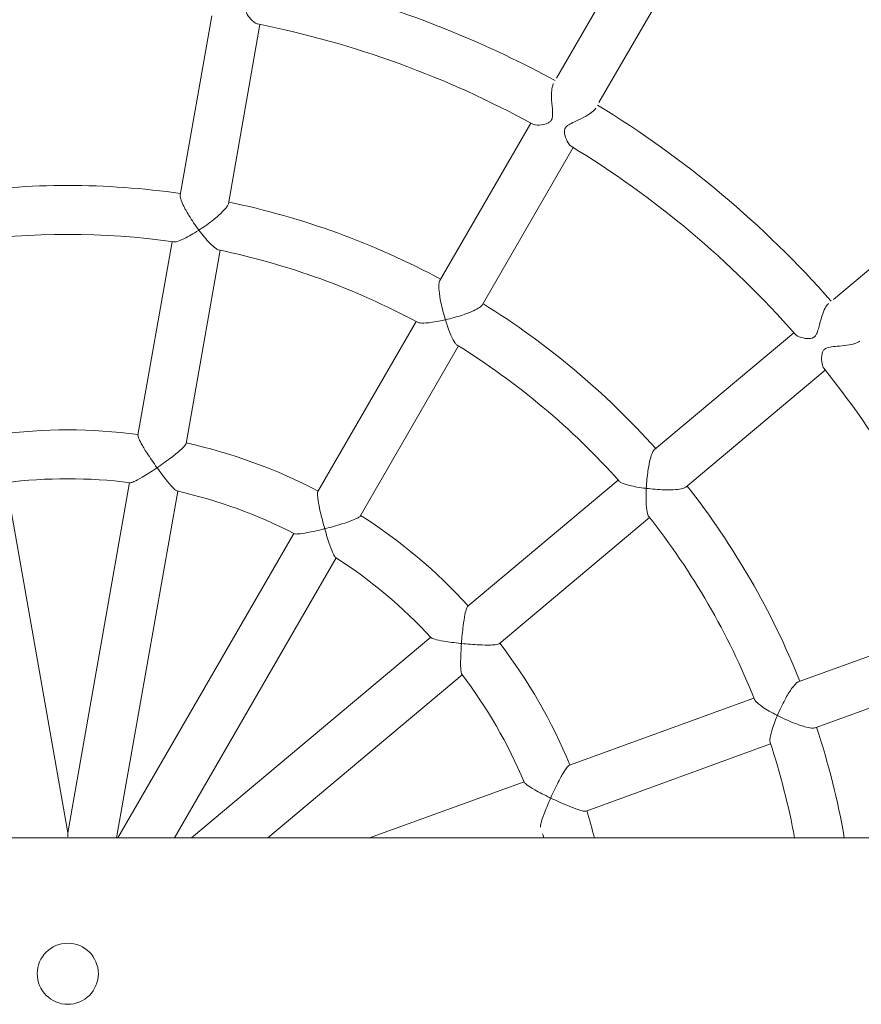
# Model space of a CAD drawing. Header units: metres. Extents: x 5484066 to 5586315, y 5680530 to 5718493.
# Tile 86 of 110: x 5516296.417 to 5516296.693, y 5683347.242 to 5683347.565. Entities that reach past the tile are written whole.
import ezdxf

# ---------------------------------------------------------------- set-up
doc = ezdxf.new("R2010")
doc.units = ezdxf.units.M
doc.layers.add('01-SIM Weglinie-PZT-PTW_06-10-2025$0$A-Plac-Zabaw', color=81, linetype='Continuous')
doc.layers.add('_xref', color=7, linetype='Continuous')

# ---------------------------------------------------------------- blocks, each defined once
blk = doc.blocks.new('01-SIM Weglinie-PZT-PTW_06-10-2025$0$Bocianie gniazdo-Junior')
at = {"lineweight": 0}
for p, q in [((-4.684, 150.026), (-4.684, -149.974)), ((-27.077, 30.766), (-22.309, 25.084)), ((-8.288, 24.482), (-10.325, 30.078)), ((-11.829, 29.531), (-9.792, 23.934)), ((-16.167, 20.254), (-19.996, 24.816)), ((-21.221, 23.787), (-17.393, 19.225)), ((-5.561, 16.989), (-7.759, 23.027)), ((-9.263, 22.48), (-7.065, 16.442)), ((-28.749, 17.41), (-35.172, 21.119)), ((-35.972, 19.733), (-29.549, 16.024)), ((-11.042, 14.145), (-15.173, 19.068)), ((-16.398, 18.04), (-12.268, 13.117)), ((-22.125, 13.586), (-27.283, 16.563)), ((-28.083, 15.178), (-22.925, 12.2)), ((-6.524, 14.957), (-4.684, 9.899)), ((-4.684, 6.568), (-10.026, 12.935)), ((-15.22, 9.599), (-20.785, 12.812)), ((-11.252, 11.906), (-4.684, 4.078)), ((-21.585, 11.426), (-16.02, 8.213)), ((-4.684, 3.516), (-13.851, 8.809)), ((-14.651, 7.423), (-4.684, 1.668)), ((-25.443, 5.282), (-31.308, 6.316)), ((-17.591, 3.898), (-23.919, 5.014)), ((-31.586, 4.741), (-25.721, 3.707)), ((-4.684, 1.622), (-16.034, 3.623)), ((-24.197, 3.438), (-17.868, 2.322)), ((-16.312, 2.048), (-4.846, 0.026)), ((-4.846, 0.026), (-16.312, -1.996))]:
    blk.add_line(p, q, dxfattribs=at)
for radius, start, end in [(31.7, 111.3097, 128.6903), (25.8, 99.9208, 108.2231), (33.3, 131.3766, 148.6234), (25.8, 111.7769, 128.2231), (31.7, 131.3097, 148.6903), (24.2, 100.584, 108.2307), (24.2, 111.7693, 128.2307), (25.8, 131.7769, 148.2231), (24.2, 131.7693, 148.2307), (17.8, 104.4609, 107.424), (17.8, 112.576, 127.424), (33.3, 151.3766, 168.6234), (16.2, 105.9252, 107.2432), (31.7, 151.3097, 168.6903), (16.2, 112.7568, 127.2432), (17.8, 132.576, 147.424), (25.8, 151.7769, 168.2231), (16.2, 132.7568, 147.2432), (24.2, 151.7693, 168.2307), (17.8, 152.576, 167.424), (16.2, 152.7568, 167.2432), (25.8, 171.7769, 188.2231), (24.2, 171.7693, 188.2307), (17.8, 172.576, 187.424), (16.2, 172.7568, 187.2432)]:
    blk.add_arc((-0.239, 0.026), radius, start, end, dxfattribs=at)
blk.add_ellipse((-0.239, 0.026), major_axis=(0, 1), ratio=1, dxfattribs=at)
blk.add_ellipse((-0.239, 0.026), major_axis=(0, 1), ratio=1, dxfattribs=at)
blk.add_ellipse((-0.239, 0.026), major_axis=(0, 1), ratio=1, dxfattribs=at)
blk.add_ellipse((-0.239, 0.026), major_axis=(0, 1), ratio=1, dxfattribs=at)
blk.add_ellipse((-0.239, 0.026), major_axis=(0, 1), ratio=1, dxfattribs=at)
blk.add_ellipse((-0.239, 0.026), major_axis=(0, 1), ratio=1, dxfattribs=at)
blk.add_ellipse((-0.239, 0.026), major_axis=(0, 1), ratio=1, dxfattribs=at)
blk.add_ellipse((-0.239, 0.026), major_axis=(0, 1), ratio=1, dxfattribs=at)
blk.add_ellipse((-0.239, 0.026), major_axis=(0, 1), ratio=1, dxfattribs=at)
blk.add_ellipse((-0.239, 0.026), major_axis=(0, 1), ratio=1, dxfattribs=at)
blk.add_ellipse((-0.239, 0.026), major_axis=(0, 1), ratio=1, dxfattribs=at)
blk.add_ellipse((-0.239, 0.026), major_axis=(0, 1), ratio=1, dxfattribs=at)
blk.add_ellipse((-0.239, 0.026), major_axis=(0, 1), ratio=1, dxfattribs=at)
blk.add_ellipse((-0.239, 0.026), major_axis=(0, 1), ratio=1, dxfattribs=at)
blk.add_ellipse((-0.239, 0.026), major_axis=(0, 1), ratio=1, dxfattribs=at)
blk.add_ellipse((-0.239, 0.026), major_axis=(0, 1), ratio=1, dxfattribs=at)
blk.add_ellipse((-0.239, 0.026), major_axis=(0, 1), ratio=1, dxfattribs=at)
blk.add_ellipse((-0.239, 0.026), major_axis=(0, 1), ratio=1, dxfattribs=at)
blk.add_ellipse((-0.239, 0.026), major_axis=(0, 1), ratio=1, dxfattribs=at)
blk.add_ellipse((-0.239, 0.026), major_axis=(0, 1), ratio=1, dxfattribs=at)
blk.add_ellipse((-0.239, 0.026), major_axis=(0, 1), ratio=1, dxfattribs=at)
blk.add_ellipse((-0.239, 0.026), major_axis=(0, 1), ratio=1, dxfattribs=at)
blk.add_ellipse((-0.239, 0.026), major_axis=(0, 1), ratio=1, dxfattribs=at)
for points, knots in [([(-20.947, 25.949), (-20.928, 25.927), (-20.911, 25.898), (-20.872, 25.809), (-20.853, 25.744), (-20.817, 25.576), (-20.803, 25.47), (-20.781, 25.258), (-20.774, 25.157), (-20.757, 25.003), (-20.747, 24.937), (-20.721, 24.862), (-20.713, 24.843), (-20.698, 24.819), (-20.695, 24.813), (-20.688, 24.804), (-20.685, 24.8), (-20.68, 24.794), (-20.677, 24.791), (-20.67, 24.784), (-20.667, 24.78), (-20.653, 24.767), (-20.642, 24.759), (-20.615, 24.742), (-20.597, 24.734), (-20.542, 24.713), (-20.501, 24.705), (-20.379, 24.692), (-20.289, 24.696), (-20.143, 24.723), (-20.087, 24.743), (-20.055, 24.769)], [5.664261, 5.664261, 5.664261, 5.664261, 5.747977, 5.747977, 5.876082, 5.876082, 6.046247, 6.046247, 6.216434, 6.216434, 6.353125, 6.353125, 6.405767, 6.405767, 6.423631, 6.423631, 6.435272, 6.435272, 6.446501, 6.446501, 6.462116, 6.462116, 6.500316, 6.500316, 6.557899, 6.557899, 6.68168, 6.68168, 6.912871, 6.912871, 7.116758, 7.116758, 7.116758, 7.116758]), ([(-21.165, 23.837), (-21.146, 23.854), (-21.128, 23.879), (-21.076, 23.977), (-21.048, 24.07), (-21.025, 24.222), (-21.022, 24.284), (-21.037, 24.375), (-21.047, 24.403), (-21.063, 24.432), (-21.067, 24.439), (-21.074, 24.449), (-21.077, 24.452), (-21.082, 24.459), (-21.084, 24.461), (-21.09, 24.468), (-21.093, 24.472), (-21.104, 24.482), (-21.111, 24.488), (-21.141, 24.511), (-21.171, 24.529), (-21.269, 24.569), (-21.329, 24.587), (-21.506, 24.636), (-21.637, 24.668), (-21.859, 24.74), (-21.948, 24.774), (-22.081, 24.842), (-22.127, 24.874), (-22.164, 24.911), (-22.168, 24.916), (-22.172, 24.921)], [1.342123, 1.342123, 1.342123, 1.342123, 1.491391, 1.491391, 1.819224, 1.819224, 2.048335, 2.048335, 2.205167, 2.205167, 2.253567, 2.253567, 2.282101, 2.282101, 2.305174, 2.305174, 2.336845, 2.336845, 2.399283, 2.399283, 2.572781, 2.572781, 2.765301, 2.765301, 3.098607, 3.098607, 3.353816, 3.353816, 3.556951, 3.556951, 3.587098, 3.587098, 3.587098, 3.587098]), ([(-8.288, 24.482), (-8.288, 24.482), (-8.288, 24.482), (-8.279, 24.455), (-8.277, 24.415), (-8.287, 24.303), (-8.303, 24.228), (-8.355, 24.039), (-8.398, 23.914), (-8.519, 23.607), (-8.602, 23.424), (-8.691, 23.25), (-8.691, 23.249), (-8.691, 23.249)], [1.530112, 1.530112, 1.530112, 1.530112, 1.530405, 1.530405, 1.769126, 1.769126, 2.058989, 2.058989, 2.443551, 2.443551, 2.936522, 2.936522, 2.937947, 2.937947, 2.937947, 2.937947]), ([(-8.691, 23.249), (-8.692, 23.249), (-8.692, 23.249), (-8.872, 23.326), (-9.053, 23.412), (-9.344, 23.57), (-9.457, 23.638), (-9.618, 23.75), (-9.678, 23.797), (-9.758, 23.876), (-9.782, 23.908), (-9.792, 23.934), (-9.792, 23.934), (-9.792, 23.934)], [-0.001746, -0.001746, -0.001746, -0.001746, 0, 0, 0.604133, 0.604133, 1.075413, 1.075413, 1.430638, 1.430638, 1.723189, 1.723189, 1.723548, 1.723548, 1.723548, 1.723548]), ([(-9.214, 22.5), (-9.192, 22.509), (-9.167, 22.527), (-9.09, 22.601), (-9.031, 22.676), (-8.881, 22.899), (-8.788, 23.059), (-8.696, 23.239), (-8.694, 23.243), (-8.692, 23.248), (-8.691, 23.248), (-8.691, 23.249)], [1.845609, 1.845609, 1.845609, 1.845609, 2.056249, 2.056249, 2.443778, 2.443778, 2.945861, 2.945861, 2.958092, 2.958092, 2.959521, 2.959521, 2.959521, 2.959521]), ([(-8.691, 23.249), (-8.691, 23.249), (-8.69, 23.248), (-8.507, 23.171), (-8.332, 23.107), (-8.07, 23.03), (-7.974, 23.01), (-7.865, 23.002), (-7.832, 23.003), (-7.809, 23.011)], [-0.001746, -0.001746, -0.001746, -0.001746, 0, 0, 0.615797, 0.615797, 1.092528, 1.092528, 1.358655, 1.358655, 1.358655, 1.358655]), ([(-16.167, 20.254), (-16.167, 20.254), (-16.167, 20.254), (-16.149, 20.232), (-16.134, 20.195), (-16.105, 20.086), (-16.094, 20.011), (-16.079, 19.815), (-16.076, 19.683), (-16.085, 19.352), (-16.1, 19.153), (-16.124, 18.958), (-16.124, 18.958), (-16.124, 18.957)], [1.530101, 1.530101, 1.530101, 1.530101, 1.530179, 1.530179, 1.768881, 1.768881, 2.058735, 2.058735, 2.443432, 2.443432, 2.93643, 2.93643, 2.937865, 2.937865, 2.937865, 2.937865]), ([(-16.124, 18.957), (-16.125, 18.957), (-16.125, 18.957), (-16.32, 18.968), (-16.52, 18.987), (-16.847, 19.036), (-16.977, 19.061), (-17.166, 19.111), (-17.239, 19.135), (-17.341, 19.182), (-17.375, 19.203), (-17.393, 19.225), (-17.393, 19.225), (-17.393, 19.225)], [-0.001759, -0.001759, -0.001759, -0.001759, 0, 0, 0.60422, 0.60422, 1.075706, 1.075706, 1.430953, 1.430953, 1.723507, 1.723507, 1.723603, 1.723603, 1.723603, 1.723603]), ([(-16.124, 18.957), (-16.124, 18.957), (-16.123, 18.957), (-15.924, 18.947), (-15.738, 18.947), (-15.466, 18.964), (-15.369, 18.978), (-15.263, 19.008), (-15.233, 19.02), (-15.214, 19.035)], [-0.001759, -0.001759, -0.001759, -0.001759, 0, 0, 0.615853, 0.615853, 1.092831, 1.092831, 1.358671, 1.358671, 1.358671, 1.358671]), ([(-16.359, 18.075), (-16.342, 18.09), (-16.324, 18.116), (-16.277, 18.212), (-16.247, 18.303), (-16.183, 18.564), (-16.151, 18.746), (-16.126, 18.946), (-16.125, 18.951), (-16.124, 18.956), (-16.124, 18.957), (-16.124, 18.957)], [1.845601, 1.845601, 1.845601, 1.845601, 2.055989, 2.055989, 2.443684, 2.443684, 2.945776, 2.945776, 2.957995, 2.957995, 2.959435, 2.959435, 2.959435, 2.959435]), ([(-28.564, 17.303), (-28.532, 17.285), (-28.499, 17.255), (-28.423, 17.167), (-28.381, 17.106), (-28.286, 16.945), (-28.235, 16.841), (-28.144, 16.647), (-28.106, 16.564), (-28.044, 16.447), (-28.013, 16.392), (-27.963, 16.341), (-27.953, 16.333), (-27.939, 16.322), (-27.935, 16.319), (-27.927, 16.314), (-27.924, 16.312), (-27.918, 16.308), (-27.914, 16.307), (-27.906, 16.302), (-27.901, 16.3), (-27.883, 16.292), (-27.87, 16.288), (-27.836, 16.282), (-27.816, 16.28), (-27.754, 16.28), (-27.71, 16.288), (-27.587, 16.321), (-27.502, 16.358), (-27.382, 16.432), (-27.342, 16.466), (-27.322, 16.499)], [5.673522, 5.673522, 5.673522, 5.673522, 5.838036, 5.838036, 6.042374, 6.042374, 6.318668, 6.318668, 6.553042, 6.553042, 6.719785, 6.719785, 6.757848, 6.757848, 6.773083, 6.773083, 6.784428, 6.784428, 6.796951, 6.796951, 6.814578, 6.814578, 6.859244, 6.859244, 6.927563, 6.927563, 7.069291, 7.069291, 7.327831, 7.327831, 7.525953, 7.525953, 7.525953, 7.525953]), ([(-5.561, 16.989), (-5.561, 16.989), (-5.561, 16.989), (-5.555, 16.972), (-5.556, 16.941), (-5.574, 16.846), (-5.593, 16.78), (-5.651, 16.606), (-5.697, 16.489), (-5.821, 16.19), (-5.904, 16.009), (-5.99, 15.83), (-5.99, 15.83), (-5.991, 15.829)], [1.527158, 1.527158, 1.527158, 1.527158, 1.527599, 1.527599, 1.76788, 1.76788, 2.058474, 2.058474, 2.441316, 2.441316, 2.93143, 2.93143, 2.93283, 2.93283, 2.93283, 2.93283]), ([(-5.991, 15.829), (-5.991, 15.829), (-5.992, 15.83), (-6.172, 15.911), (-6.352, 15.997), (-6.64, 16.145), (-6.75, 16.206), (-6.906, 16.302), (-6.963, 16.341), (-7.038, 16.402), (-7.059, 16.425), (-7.065, 16.442), (-7.065, 16.442), (-7.065, 16.442)], [-0.001716, -0.001716, -0.001716, -0.001716, 0, 0, 0.60094, 0.60094, 1.070349, 1.070349, 1.426654, 1.426654, 1.721266, 1.721266, 1.721807, 1.721807, 1.721807, 1.721807]), ([(-28.047, 15.244), (-28.035, 15.266), (-28.026, 15.296), (-28.011, 15.406), (-28.016, 15.502), (-28.047, 15.652), (-28.065, 15.712), (-28.11, 15.793), (-28.13, 15.816), (-28.155, 15.838), (-28.161, 15.843), (-28.17, 15.85), (-28.174, 15.852), (-28.181, 15.856), (-28.185, 15.858), (-28.193, 15.862), (-28.197, 15.865), (-28.211, 15.871), (-28.22, 15.874), (-28.257, 15.886), (-28.295, 15.893), (-28.407, 15.896), (-28.474, 15.891), (-28.667, 15.875), (-28.803, 15.861), (-29.034, 15.855), (-29.125, 15.858), (-29.266, 15.879), (-29.318, 15.893), (-29.359, 15.915), (-29.362, 15.916), (-29.364, 15.918)], [1.290584, 1.290584, 1.290584, 1.290584, 1.42859, 1.42859, 1.729026, 1.729026, 1.934816, 1.934816, 2.079606, 2.079606, 2.122144, 2.122144, 2.147104, 2.147104, 2.168978, 2.168978, 2.196349, 2.196349, 2.251507, 2.251507, 2.409918, 2.409918, 2.579943, 2.579943, 2.864027, 2.864027, 3.07015, 3.07015, 3.235068, 3.235068, 3.246183, 3.246183, 3.246183, 3.246183]), ([(-6.505, 14.965), (-6.503, 14.966), (-6.5, 14.967), (-6.476, 14.982), (-6.448, 15.014), (-6.372, 15.12), (-6.318, 15.207), (-6.178, 15.455), (-6.09, 15.625), (-5.998, 15.814), (-5.995, 15.821), (-5.991, 15.828), (-5.991, 15.829), (-5.991, 15.829)], [1.734095, 1.734095, 1.734095, 1.734095, 1.770519, 1.770519, 2.053874, 2.053874, 2.440582, 2.440582, 2.943319, 2.943319, 2.962839, 2.962839, 2.964241, 2.964241, 2.964241, 2.964241]), ([(-5.991, 15.829), (-5.99, 15.829), (-5.99, 15.829), (-5.803, 15.745), (-5.624, 15.67), (-5.352, 15.567), (-5.252, 15.534), (-5.122, 15.5), (-5.078, 15.493), (-5.048, 15.496), (-5.044, 15.497), (-5.041, 15.498)], [-0.001716, -0.001716, -0.001716, -0.001716, 0, 0, 0.618885, 0.618885, 1.097422, 1.097422, 1.446588, 1.446588, 1.502139, 1.502139, 1.502139, 1.502139]), ([(-11.042, 14.145), (-11.03, 14.132), (-11.021, 14.102), (-11.005, 14.007), (-11, 13.938), (-10.996, 13.755), (-10.998, 13.629), (-11.013, 13.306), (-11.029, 13.107), (-11.049, 12.91), (-11.049, 12.909), (-11.049, 12.909)], [1.527133, 1.527133, 1.527133, 1.527133, 1.767327, 1.767327, 2.057904, 2.057904, 2.441034, 2.441034, 2.931225, 2.931225, 2.932647, 2.932647, 2.932647, 2.932647]), ([(-22.125, 13.586), (-22.125, 13.586), (-22.125, 13.586), (-22.101, 13.572), (-22.073, 13.542), (-22.009, 13.45), (-21.973, 13.382), (-21.892, 13.204), (-21.844, 13.081), (-21.739, 12.767), (-21.685, 12.574), (-21.641, 12.384), (-21.641, 12.383), (-21.641, 12.382)], [1.5301, 1.5301, 1.5301, 1.5301, 1.530162, 1.530162, 1.768863, 1.768863, 2.058717, 2.058717, 2.443423, 2.443423, 2.936423, 2.936423, 2.937859, 2.937859, 2.937859, 2.937859]), ([(-11.049, 12.909), (-11.049, 12.909), (-11.05, 12.909), (-11.248, 12.923), (-11.446, 12.943), (-11.767, 12.984), (-11.892, 13.004), (-12.071, 13.04), (-12.138, 13.057), (-12.229, 13.089), (-12.256, 13.103), (-12.268, 13.117)], [-0.001744, -0.001744, -0.001744, -0.001744, 0, 0, 0.601153, 0.601153, 1.071012, 1.071012, 1.427365, 1.427365, 1.721931, 1.721931, 1.721931, 1.721931]), ([(-11.237, 11.92), (-11.235, 11.922), (-11.233, 11.924), (-11.215, 11.946), (-11.2, 11.986), (-11.164, 12.111), (-11.144, 12.212), (-11.097, 12.493), (-11.072, 12.683), (-11.051, 12.891), (-11.05, 12.899), (-11.049, 12.908), (-11.049, 12.908), (-11.049, 12.909)], [1.734075, 1.734075, 1.734075, 1.734075, 1.769926, 1.769926, 2.05327, 2.05327, 2.440372, 2.440372, 2.94312, 2.94312, 2.962612, 2.962612, 2.964037, 2.964037, 2.964037, 2.964037]), ([(-11.049, 12.909), (-11.048, 12.909), (-11.048, 12.909), (-10.844, 12.894), (-10.65, 12.885), (-10.359, 12.881), (-10.253, 12.884), (-10.119, 12.897), (-10.076, 12.905), (-10.049, 12.918), (-10.045, 12.92), (-10.043, 12.922)], [-0.001744, -0.001744, -0.001744, -0.001744, 0, 0, 0.618995, 0.618995, 1.098128, 1.098128, 1.447361, 1.447361, 1.50221, 1.50221, 1.50221, 1.50221]), ([(-21.641, 12.382), (-21.641, 12.383), (-21.64, 12.383), (-21.45, 12.441), (-21.275, 12.504), (-21.025, 12.614), (-20.938, 12.66), (-20.849, 12.724), (-20.826, 12.746), (-20.813, 12.767)], [-0.00176, -0.00176, -0.00176, -0.00176, 0, 0, 0.615858, 0.615858, 1.092855, 1.092855, 1.358674, 1.358674, 1.358674, 1.358674]), ([(-21.641, 12.382), (-21.642, 12.382), (-21.642, 12.382), (-21.829, 12.325), (-22.023, 12.275), (-22.348, 12.209), (-22.478, 12.189), (-22.673, 12.17), (-22.75, 12.168), (-22.862, 12.177), (-22.901, 12.186), (-22.925, 12.2), (-22.925, 12.2), (-22.925, 12.2)], [-0.00176, -0.00176, -0.00176, -0.00176, 0, 0, 0.604226, 0.604226, 1.075727, 1.075727, 1.430975, 1.430975, 1.723529, 1.723529, 1.723606, 1.723606, 1.723606, 1.723606]), ([(-21.56, 11.473), (-21.549, 11.493), (-21.542, 11.524), (-21.53, 11.629), (-21.533, 11.725), (-21.562, 11.993), (-21.594, 12.174), (-21.639, 12.371), (-21.64, 12.376), (-21.641, 12.381), (-21.641, 12.382), (-21.641, 12.382)], [1.8456, 1.8456, 1.8456, 1.8456, 2.055969, 2.055969, 2.443677, 2.443677, 2.945769, 2.945769, 2.957988, 2.957988, 2.959428, 2.959428, 2.959428, 2.959428]), ([(-15.22, 9.599), (-15.204, 9.59), (-15.185, 9.565), (-15.138, 9.482), (-15.11, 9.418), (-15.043, 9.248), (-15.002, 9.129), (-14.906, 8.82), (-14.852, 8.628), (-14.803, 8.436), (-14.803, 8.435), (-14.803, 8.435)], [1.527133, 1.527133, 1.527133, 1.527133, 1.767329, 1.767329, 2.057905, 2.057905, 2.441035, 2.441035, 2.931227, 2.931227, 2.932649, 2.932649, 2.932649, 2.932649]), ([(-14.803, 8.435), (-14.803, 8.435), (-14.802, 8.435), (-14.606, 8.49), (-14.42, 8.548), (-14.146, 8.644), (-14.047, 8.683), (-13.926, 8.741), (-13.887, 8.764), (-13.866, 8.785), (-13.864, 8.788), (-13.862, 8.791)], [-0.001744, -0.001744, -0.001744, -0.001744, 0, 0, 0.618995, 0.618995, 1.098127, 1.098127, 1.447361, 1.447361, 1.502212, 1.502212, 1.502212, 1.502212]), ([(-14.803, 8.435), (-14.804, 8.434), (-14.804, 8.434), (-14.995, 8.38), (-15.188, 8.331), (-15.504, 8.259), (-15.628, 8.235), (-15.808, 8.208), (-15.877, 8.201), (-15.973, 8.2), (-16.004, 8.204), (-16.02, 8.213)], [-0.001744, -0.001744, -0.001744, -0.001744, 0, 0, 0.601152, 0.601152, 1.071008, 1.071008, 1.427361, 1.427361, 1.721928, 1.721928, 1.721928, 1.721928]), ([(-14.642, 7.442), (-14.64, 7.444), (-14.639, 7.447), (-14.63, 7.473), (-14.63, 7.516), (-14.639, 7.646), (-14.654, 7.748), (-14.706, 8.027), (-14.748, 8.214), (-14.799, 8.418), (-14.801, 8.425), (-14.803, 8.433), (-14.803, 8.434), (-14.803, 8.435)], [1.734075, 1.734075, 1.734075, 1.734075, 1.769927, 1.769927, 2.053271, 2.053271, 2.440372, 2.440372, 2.94312, 2.94312, 2.962613, 2.962613, 2.964037, 2.964037, 2.964037, 2.964037]), ([(-32.765, 6.573), (-32.728, 6.567), (-32.685, 6.55), (-32.582, 6.492), (-32.522, 6.448), (-32.377, 6.328), (-32.292, 6.246), (-32.139, 6.094), (-32.074, 6.027), (-31.963, 5.929), (-31.916, 5.894), (-31.86, 5.871), (-31.851, 5.868), (-31.837, 5.864), (-31.832, 5.862), (-31.823, 5.861), (-31.819, 5.86), (-31.81, 5.859), (-31.805, 5.858), (-31.791, 5.857), (-31.782, 5.857), (-31.746, 5.859), (-31.711, 5.866), (-31.624, 5.905), (-31.578, 5.935), (-31.462, 6.029), (-31.395, 6.1), (-31.339, 6.193), (-31.328, 6.219), (-31.323, 6.242)], [6.66326, 6.66326, 6.66326, 6.66326, 6.88502, 6.88502, 7.156538, 7.156538, 7.525456, 7.525456, 7.843899, 7.843899, 8.131275, 8.131275, 8.188519, 8.188519, 8.219658, 8.219658, 8.243552, 8.243552, 8.274819, 8.274819, 8.331975, 8.331975, 8.506697, 8.506697, 8.693519, 8.693519, 9.010417, 9.010417, 9.147517, 9.147517, 9.147517, 9.147517]), ([(-25.443, 5.282), (-25.443, 5.282), (-25.443, 5.282), (-25.415, 5.277), (-25.379, 5.259), (-25.288, 5.194), (-25.231, 5.143), (-25.093, 5.003), (-25.006, 4.904), (-24.8, 4.645), (-24.684, 4.482), (-24.577, 4.318), (-24.577, 4.318), (-24.577, 4.317)], [1.530109, 1.530109, 1.530109, 1.530109, 1.530352, 1.530352, 1.769068, 1.769068, 2.058929, 2.058929, 2.443523, 2.443523, 2.9365, 2.9365, 2.937927, 2.937927, 2.937927, 2.937927]), ([(-24.577, 4.317), (-24.576, 4.317), (-24.576, 4.318), (-24.417, 4.438), (-24.274, 4.557), (-24.076, 4.746), (-24.011, 4.818), (-23.95, 4.909), (-23.935, 4.938), (-23.93, 4.962)], [-0.001749, -0.001749, -0.001749, -0.001749, 0, 0, 0.61581, 0.61581, 1.092598, 1.092598, 1.358658, 1.358658, 1.358658, 1.358658]), ([(-24.577, 4.317), (-24.577, 4.317), (-24.578, 4.316), (-24.734, 4.199), (-24.899, 4.086), (-25.181, 3.913), (-25.297, 3.849), (-25.474, 3.765), (-25.545, 3.736), (-25.653, 3.707), (-25.693, 3.702), (-25.721, 3.707), (-25.721, 3.707), (-25.721, 3.707)], [-0.001749, -0.001749, -0.001749, -0.001749, 0, 0, 0.604154, 0.604154, 1.075482, 1.075482, 1.430713, 1.430713, 1.723264, 1.723264, 1.723562, 1.723562, 1.723562, 1.723562]), ([(-24.189, 3.49), (-24.186, 3.513), (-24.189, 3.544), (-24.215, 3.647), (-24.25, 3.737), (-24.369, 3.978), (-24.461, 4.138), (-24.57, 4.308), (-24.573, 4.312), (-24.576, 4.316), (-24.576, 4.317), (-24.577, 4.317)], [1.845607, 1.845607, 1.845607, 1.845607, 2.056188, 2.056188, 2.443756, 2.443756, 2.945841, 2.945841, 2.958069, 2.958069, 2.959501, 2.959501, 2.959501, 2.959501]), ([(-17.591, 3.898), (-17.591, 3.898), (-17.591, 3.898), (-17.573, 3.894), (-17.546, 3.878), (-17.473, 3.815), (-17.425, 3.765), (-17.304, 3.628), (-17.225, 3.53), (-17.029, 3.273), (-16.913, 3.111), (-16.801, 2.947), (-16.801, 2.947), (-16.801, 2.946)], [1.527153, 1.527153, 1.527153, 1.527153, 1.527496, 1.527496, 1.767768, 1.767768, 2.058359, 2.058359, 2.441259, 2.441259, 2.931388, 2.931388, 2.932792, 2.932792, 2.932792, 2.932792]), ([(-16.801, 2.946), (-16.8, 2.946), (-16.8, 2.947), (-16.634, 3.066), (-16.48, 3.184), (-16.255, 3.368), (-16.176, 3.438), (-16.081, 3.534), (-16.053, 3.568), (-16.041, 3.596), (-16.039, 3.6), (-16.039, 3.603)], [-0.001721, -0.001721, -0.001721, -0.001721, 0, 0, 0.618907, 0.618907, 1.097563, 1.097563, 1.446742, 1.446742, 1.502151, 1.502151, 1.502151, 1.502151]), ([(-16.801, 2.946), (-16.801, 2.946), (-16.802, 2.945), (-16.963, 2.829), (-17.127, 2.717), (-17.399, 2.542), (-17.507, 2.477), (-17.668, 2.39), (-17.73, 2.359), (-17.82, 2.325), (-17.85, 2.319), (-17.868, 2.322), (-17.868, 2.322), (-17.868, 2.322)], [-0.001721, -0.001721, -0.001721, -0.001721, 0, 0, 0.600983, 0.600983, 1.070484, 1.070484, 1.426799, 1.426799, 1.721413, 1.721413, 1.721834, 1.721834, 1.721834, 1.721834]), ([(-16.309, 2.068), (-16.309, 2.071), (-16.309, 2.074), (-16.31, 2.102), (-16.324, 2.142), (-16.377, 2.261), (-16.426, 2.352), (-16.57, 2.597), (-16.673, 2.758), (-16.791, 2.932), (-16.795, 2.938), (-16.8, 2.945), (-16.8, 2.946), (-16.801, 2.946)], [1.734092, 1.734092, 1.734092, 1.734092, 1.770399, 1.770399, 2.053753, 2.053753, 2.44054, 2.44054, 2.943279, 2.943279, 2.962794, 2.962794, 2.9642, 2.9642, 2.9642, 2.9642]), ([(-4.846, 0.026), (-4.846, 0.026), (-4.843, 0.026), (-4.831, 0.026), (-4.82, 0.026), (-4.784, 0.026), (-4.753, 0.026), (-4.71, 0.026), (-4.697, 0.026), (-4.684, 0.026)], [2.6948093, 2.6948093, 2.6948093, 2.6948093, 2.7881307, 2.7881307, 2.9206994, 2.9206994, 3.1466458, 3.1466458, 3.2393813, 3.2393813, 3.2393813, 3.2393813])]:
    blk.add_open_spline(points, degree=3, knots=knots, dxfattribs=at)
blk = doc.blocks.new('01-SIM Weglinie-PZT-PTW_06-10-2025')
at = {"layer": '01-SIM Weglinie-PZT-PTW_06-10-2025$0$A-Plac-Zabaw', "xscale": 0.01, "yscale": 0.01, "zscale": 0.01, "rotation": 270.0000000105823}
blk.add_blockref('01-SIM Weglinie-PZT-PTW_06-10-2025$0$Bocianie gniazdo-Junior', (5516296.43293, 5683347.25007), dxfattribs=at)

msp = doc.modelspace()

# ---------------------------------------------------------------- block references
at = {"layer": '_xref'}
msp.add_blockref('01-SIM Weglinie-PZT-PTW_06-10-2025', (0, 0), dxfattribs=at)

doc.saveas('drawing.dxf')
